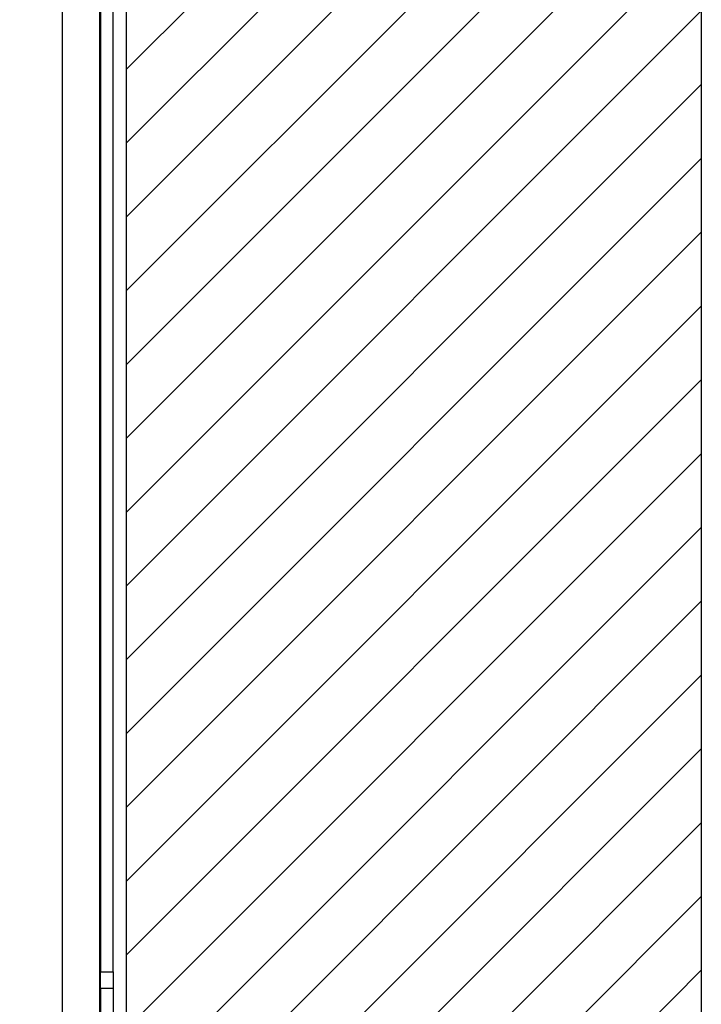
# Paper-space layout 'Sheet3' of a CAD drawing. Header units: millimetres. Extents: x 0 to 844, y -2 to 552.
# Tile 8 of 14: x 418 to 426, y 250 to 262. Entities that reach past the tile are written whole.
import ezdxf

# ---------------------------------------------------------------- set-up
doc = ezdxf.new("R2010")
doc.units = ezdxf.units.MM

psp = doc.layouts.new('Sheet3')

# ---------------------------------------------------------------- hatches: boundary and pattern name
at = {"linetype": 'Continuous'}
h = psp.add_hatch(dxfattribs=at)
h.set_pattern_fill('ANSI31', scale=0.2, style=0)
h.paths.add_polyline_path([(426.28, 208.465), (426.28, 362.883), (409.688, 362.883), (409.688, 355.883), (419.28, 355.883), (419.28, 215.465), (409.688, 215.465), (409.688, 208.465)], flags=0)

# ---------------------------------------------------------------- linework, layer by layer
at = {"color": 7, "linetype": 'Continuous', "lineweight": 25}
for p, q in [((426.28, 362.883), (426.28, 208.465)), ((419.28, 355.883), (419.28, 215.465)), ((418.956, 271.957), (418.956, 240.027)), ((418.969, 250.247), (418.969, 270.497)), ((418.972, 250.247), (418.972, 270.497)), ((419.121, 250.247), (419.121, 270.497)), ((418.969, 250.247), (419.121, 250.247)), ((418.969, 250.047), (418.969, 250.247)), ((419.121, 250.247), (419.121, 250.047)), ((419.121, 250.047), (418.969, 250.047)), ((418.969, 250.047), (418.969, 247.547)), ((419.121, 250.047), (419.121, 247.547))]:
    psp.add_line(p, q, dxfattribs=at)
at = {"color": 8, "linetype": 'Continuous', "lineweight": 25}
psp.add_line((418.5, 271.957), (418.5, 240.027), dxfattribs=at)

doc.saveas('drawing.dxf')
